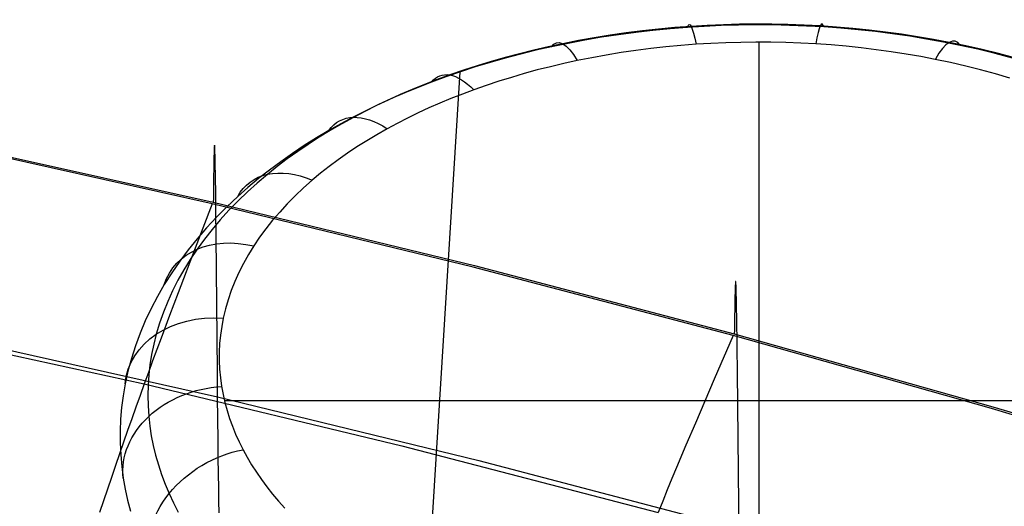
# Model space of a CAD drawing. Extents: x -3677 to -3089, y -67 to 482.
# Tile 102 of 110: x -3288 to -3268, y 464 to 474. Entities that reach past the tile are written whole.
import ezdxf

# ---------------------------------------------------------------- set-up
doc = ezdxf.new("R2010")
doc.units = 0
doc.layers.add('CURVA_ORIGIN', color=125, linetype='CONTINUOUS')

msp = doc.modelspace()

# ---------------------------------------------------------------- linework, layer by layer
at = {"layer": 'CURVA_ORIGIN'}
for p, q in [((-3275.079, 473.838, 382.126), (-3275.423, 473.792, 382.178)), ((-3274.943, 473.87, 383.007), (-3275.268, 473.829, 383.059)), ((-3274.733, 473.878, 382.081), (-3275.079, 473.838, 382.126)), ((-3274.616, 473.906, 382.962), (-3274.943, 473.87, 383.007)), ((-3274.386, 473.912, 382.043), (-3274.733, 473.878, 382.081)), ((-3274.289, 473.936, 382.924), (-3274.616, 473.906, 382.962)), ((-3274.038, 473.94, 382.012), (-3274.386, 473.912, 382.043)), ((-3273.96, 473.961, 382.893), (-3274.289, 473.936, 382.924)), ((-3273.695, 473.961, 381.987), (-3274.038, 473.94, 382.012)), ((-3273.635, 473.981, 382.868), (-3273.96, 473.961, 382.893)), ((-3273.352, 473.977, 381.97), (-3273.695, 473.961, 381.987)), ((-3273.31, 473.995, 382.85), (-3273.635, 473.981, 382.868)), ((-3273.007, 473.987, 381.958), (-3273.352, 473.977, 381.97)), ((-3272.985, 474.004, 382.839), (-3273.31, 473.995, 382.85)), ((-3272.663, 473.991, 381.954), (-3273.007, 473.987, 381.958)), ((-3272.659, 474.007, 382.834), (-3272.985, 474.004, 382.839)), ((-3272.319, 473.99, 381.955), (-3272.663, 473.991, 381.954)), ((-3272.333, 474.006, 382.836), (-3272.659, 474.007, 382.834)), ((-3272.008, 473.999, 382.844), (-3272.333, 474.006, 382.836)), ((-3271.974, 473.982, 381.964), (-3272.319, 473.99, 381.955)), ((-3271.682, 473.987, 382.859), (-3272.008, 473.999, 382.844)), ((-3271.631, 473.969, 381.979), (-3271.974, 473.982, 381.964)), ((-3271.358, 473.97, 382.881), (-3271.682, 473.987, 382.859)), ((-3271.287, 473.95, 382), (-3271.631, 473.969, 381.979)), ((-3271.027, 473.948, 382.909), (-3271.358, 473.97, 382.881)), ((-3270.938, 473.925, 382.029), (-3271.287, 473.95, 382)), ((-3270.698, 473.92, 382.945), (-3271.027, 473.948, 382.909)), ((-3270.589, 473.893, 382.064), (-3270.938, 473.925, 382.029)), ((-3270.369, 473.886, 382.987), (-3270.698, 473.92, 382.945)), ((-3270.242, 473.856, 382.106), (-3270.589, 473.893, 382.064)), ((-3270.043, 473.847, 383.036), (-3270.369, 473.886, 382.987)), ((-3269.896, 473.812, 382.155), (-3270.242, 473.856, 382.106)), ((-3269.718, 473.803, 383.092), (-3270.043, 473.847, 383.036)), ((-3276.232, 473.674, 383.254), (-3276.549, 473.612, 383.332)), ((-3276.105, 473.683, 382.301), (-3276.443, 473.619, 382.373)), ((-3275.913, 473.731, 383.183), (-3276.232, 473.674, 383.254)), ((-3275.765, 473.741, 382.236), (-3276.105, 473.683, 382.301)), ((-3275.591, 473.783, 383.118), (-3275.913, 473.731, 383.183)), ((-3275.423, 473.792, 382.178), (-3275.765, 473.741, 382.236)), ((-3275.268, 473.829, 383.059), (-3275.591, 473.783, 383.118)), ((-3272.956, 473.64, 383.641), (-3273.259, 473.631, 383.652)), ((-3272.654, 473.643, 383.636), (-3272.956, 473.64, 383.641)), ((-3272.351, 473.642, 383.638), (-3272.654, 473.643, 383.636)), ((-3272.587, 460.879, 400.497), (-3272.587, 473.644, 383.636)), ((-3272.049, 473.636, 383.646), (-3272.351, 473.642, 383.638)), ((-3269.552, 473.763, 382.211), (-3269.896, 473.812, 382.155)), ((-3269.394, 473.753, 383.154), (-3269.718, 473.803, 383.092)), ((-3269.21, 473.707, 382.273), (-3269.552, 473.763, 382.211)), ((-3269.073, 473.698, 383.223), (-3269.394, 473.753, 383.154)), ((-3268.869, 473.646, 382.342), (-3269.21, 473.707, 382.273)), ((-3268.754, 473.638, 383.299), (-3269.073, 473.698, 383.223)), ((-3268.531, 473.578, 382.417), (-3268.869, 473.646, 382.342)), ((-3268.419, 473.569, 383.386), (-3268.754, 473.638, 383.299)), ((-3277.135, 473.482, 383.496), (-3277.425, 473.41, 383.587)), ((-3277.091, 473.479, 382.53), (-3277.401, 473.403, 382.615)), ((-3276.843, 473.549, 383.412), (-3277.135, 473.482, 383.496)), ((-3276.779, 473.549, 382.451), (-3277.091, 473.479, 382.53)), ((-3276.549, 473.612, 383.332), (-3276.843, 473.549, 383.412)), ((-3276.443, 473.619, 382.373), (-3276.779, 473.549, 382.451)), ((-3275.075, 473.475, 383.859), (-3275.374, 473.432, 383.916)), ((-3274.774, 473.514, 383.808), (-3275.075, 473.475, 383.859)), ((-3274.471, 473.548, 383.763), (-3274.774, 473.514, 383.808)), ((-3274.167, 473.576, 383.725), (-3274.471, 473.548, 383.763)), ((-3273.862, 473.6, 383.694), (-3274.167, 473.576, 383.725)), ((-3273.561, 473.618, 383.67), (-3273.862, 473.6, 383.694)), ((-3273.259, 473.631, 383.652), (-3273.561, 473.618, 383.67)), ((-3271.747, 473.625, 383.661), (-3272.049, 473.636, 383.646)), ((-3271.445, 473.609, 383.682), (-3271.747, 473.625, 383.661)), ((-3271.138, 473.587, 383.711), (-3271.445, 473.609, 383.682)), ((-3270.833, 473.56, 383.746), (-3271.138, 473.587, 383.711)), ((-3270.529, 473.529, 383.788), (-3270.833, 473.56, 383.746)), ((-3270.226, 473.492, 383.836), (-3270.529, 473.529, 383.788)), ((-3269.925, 473.451, 383.891), (-3270.226, 473.492, 383.836)), ((-3269.626, 473.404, 383.953), (-3269.925, 473.451, 383.891)), ((-3268.177, 473.5, 382.504), (-3268.531, 473.578, 382.417)), ((-3268.088, 473.493, 383.481), (-3268.419, 473.569, 383.386)), ((-3267.825, 473.416, 382.599), (-3268.177, 473.5, 382.504)), ((-3267.76, 473.412, 383.583), (-3268.088, 473.493, 383.481)), ((-3277.995, 473.252, 383.785), (-3278.275, 473.167, 383.892)), ((-3277.708, 473.322, 382.705), (-3278.012, 473.236, 382.801)), ((-3277.711, 473.333, 383.683), (-3277.995, 473.252, 383.785)), ((-3277.425, 473.41, 383.587), (-3277.711, 473.333, 383.683)), ((-3277.401, 473.403, 382.615), (-3277.708, 473.322, 382.705)), ((-3276.258, 473.271, 384.128), (-3276.529, 473.212, 384.206)), ((-3275.966, 473.33, 384.051), (-3276.258, 473.271, 384.128)), ((-3275.671, 473.383, 383.98), (-3275.966, 473.33, 384.051)), ((-3275.374, 473.432, 383.916), (-3275.671, 473.383, 383.98)), ((-3269.329, 473.352, 384.021), (-3269.626, 473.404, 383.953)), ((-3269.035, 473.296, 384.096), (-3269.329, 473.352, 384.021)), ((-3268.727, 473.23, 384.182), (-3269.035, 473.296, 384.096)), ((-3267.477, 473.324, 382.701), (-3267.825, 473.416, 382.599)), ((-3267.435, 473.325, 383.692), (-3267.76, 473.412, 383.583)), ((-3278.623, 473.044, 383.016), (-3279.328, 461.758, 343.02)), ((-3278.611, 473.047, 383.01), (-3278.906, 472.946, 383.123)), ((-3278.553, 473.077, 384.005), (-3278.826, 472.982, 384.123)), ((-3278.313, 473.144, 382.903), (-3278.611, 473.047, 383.01)), ((-3278.275, 473.167, 383.892), (-3278.553, 473.077, 384.005)), ((-3278.012, 473.236, 382.801), (-3278.313, 473.144, 382.903)), ((-3277.063, 473.082, 384.379), (-3277.326, 473.01, 384.473)), ((-3276.797, 473.149, 384.29), (-3277.063, 473.082, 384.379)), ((-3276.529, 473.212, 384.206), (-3276.797, 473.149, 384.29)), ((-3268.422, 473.16, 384.275), (-3268.727, 473.23, 384.182)), ((-3268.121, 473.084, 384.375), (-3268.422, 473.16, 384.275)), ((-3267.823, 473.003, 384.483), (-3268.121, 473.084, 384.375)), ((-3279.083, 472.889, 384.24), (-3279.335, 472.791, 384.362)), ((-3278.906, 472.946, 383.123), (-3279.197, 472.838, 383.242)), ((-3278.826, 472.982, 384.123), (-3279.083, 472.889, 384.24)), ((-3277.841, 472.855, 384.679), (-3278.094, 472.771, 384.789)), ((-3277.585, 472.934, 384.573), (-3277.841, 472.855, 384.679)), ((-3277.326, 473.01, 384.473), (-3277.585, 472.934, 384.573)), ((-3267.53, 472.916, 384.597), (-3267.823, 473.003, 384.483)), ((-3279.585, 472.69, 384.488), (-3279.83, 472.585, 384.62)), ((-3279.469, 472.732, 383.359), (-3279.738, 472.621, 383.481)), ((-3279.335, 472.791, 384.362), (-3279.585, 472.69, 384.488)), ((-3279.197, 472.838, 383.242), (-3279.469, 472.732, 383.359)), ((-3278.343, 472.683, 384.905), (-3278.575, 472.596, 385.02)), ((-3278.094, 472.771, 384.789), (-3278.343, 472.683, 384.905)), ((-3280.072, 472.476, 384.755), (-3280.309, 472.363, 384.896)), ((-3280.004, 472.506, 383.607), (-3280.265, 472.386, 383.739)), ((-3279.83, 472.585, 384.62), (-3280.072, 472.476, 384.755)), ((-3279.738, 472.621, 383.481), (-3280.004, 472.506, 383.607)), ((-3278.804, 472.506, 385.139), (-3279.029, 472.413, 385.263)), ((-3278.575, 472.596, 385.02), (-3278.804, 472.506, 385.139)), ((-3280.522, 472.261, 383.875), (-3280.775, 472.132, 384.016)), ((-3280.543, 472.246, 385.041), (-3280.772, 472.126, 385.19)), ((-3280.309, 472.363, 384.896), (-3280.543, 472.246, 385.041)), ((-3280.265, 472.386, 383.739), (-3280.522, 472.261, 383.875)), ((-3279.25, 472.316, 385.391), (-3279.467, 472.215, 385.523)), ((-3279.029, 472.413, 385.263), (-3279.25, 472.316, 385.391)), ((-3280.775, 472.132, 384.016), (-3281.023, 471.999, 384.161)), ((-3280.772, 472.126, 385.19), (-3281.007, 471.996, 385.352)), ((-3279.679, 472.112, 385.66), (-3279.887, 472.005, 385.801)), ((-3279.467, 472.215, 385.523), (-3279.679, 472.112, 385.66)), ((-3281.267, 471.86, 384.311), (-3281.518, 471.711, 384.473)), ((-3281.238, 471.862, 385.518), (-3281.463, 471.724, 385.689)), ((-3281.023, 471.999, 384.161), (-3281.267, 471.86, 384.311)), ((-3281.007, 471.996, 385.352), (-3281.238, 471.862, 385.518)), ((-3280.091, 471.895, 385.946), (-3280.299, 471.777, 386.103)), ((-3279.887, 472.005, 385.801), (-3280.091, 471.895, 385.946)), ((-3281.518, 471.711, 384.473), (-3281.763, 471.556, 384.64)), ((-3281.463, 471.724, 385.689), (-3281.682, 471.582, 385.864)), ((-3280.503, 471.655, 386.264), (-3280.7, 471.53, 386.429)), ((-3280.299, 471.777, 386.103), (-3280.503, 471.655, 386.264)), ((-3283.621, 470.383, 433.546), (-3288.915, 471.563, 433.163)), ((-3288.893, 471.594, 433.153), (-3283.598, 470.416, 433.536)), ((-3283.58, 471.471, 432.285), (-3283.581, 471.449, 432.356)), ((-3283.579, 471.49, 432.214), (-3283.58, 471.471, 432.285)), ((-3283.578, 471.521, 432.067), (-3283.579, 471.507, 432.141)), ((-3283.579, 471.507, 432.141), (-3283.579, 471.49, 432.214)), ((-3283.577, 471.534, 431.992), (-3283.578, 471.521, 432.067)), ((-3283.576, 471.544, 431.916), (-3283.577, 471.534, 431.992)), ((-3283.575, 471.552, 431.839), (-3283.576, 471.544, 431.916)), ((-3283.574, 471.562, 431.682), (-3283.575, 471.558, 431.761)), ((-3283.575, 471.558, 431.761), (-3283.575, 471.552, 431.839)), ((-3283.573, 471.564, 431.602), (-3283.574, 471.562, 431.682)), ((-3283.572, 471.564, 431.52), (-3283.573, 471.564, 431.602)), ((-3283.572, 471.562, 431.438), (-3283.572, 471.564, 431.52)), ((-3283.571, 471.558, 431.355), (-3283.572, 471.562, 431.438)), ((-3283.57, 471.552, 431.27), (-3283.571, 471.558, 431.355)), ((-3283.569, 471.543, 431.185), (-3283.57, 471.552, 431.27)), ((-3283.569, 471.534, 431.099), (-3283.569, 471.543, 431.185)), ((-3283.568, 471.522, 431.011), (-3283.569, 471.534, 431.099)), ((-3283.567, 471.508, 430.923), (-3283.568, 471.522, 431.011)), ((-3283.567, 471.493, 430.834), (-3283.567, 471.508, 430.923)), ((-3283.565, 471.457, 430.653), (-3283.567, 471.493, 430.834)), ((-3283.564, 471.414, 430.469), (-3283.565, 471.457, 430.653)), ((-3281.763, 471.556, 384.64), (-3282.003, 471.397, 384.812)), ((-3281.682, 471.582, 385.864), (-3281.896, 471.437, 386.044)), ((-3280.7, 471.53, 386.429), (-3280.892, 471.401, 386.599)), ((-3283.585, 471.289, 432.721), (-3283.586, 471.27, 432.752)), ((-3283.586, 471.27, 432.752), (-3283.586, 471.251, 432.783)), ((-3283.584, 471.323, 432.657), (-3283.585, 471.306, 432.689)), ((-3283.585, 471.306, 432.689), (-3283.585, 471.289, 432.721)), ((-3283.583, 471.371, 432.559), (-3283.584, 471.355, 432.592)), ((-3283.584, 471.355, 432.592), (-3283.584, 471.34, 432.625)), ((-3283.584, 471.34, 432.625), (-3283.584, 471.323, 432.657)), ((-3283.582, 471.399, 432.493), (-3283.583, 471.385, 432.526)), ((-3283.583, 471.385, 432.526), (-3283.583, 471.371, 432.559)), ((-3283.581, 471.438, 432.39), (-3283.582, 471.425, 432.425)), ((-3283.582, 471.425, 432.425), (-3283.582, 471.413, 432.459)), ((-3283.582, 471.413, 432.459), (-3283.582, 471.399, 432.493)), ((-3283.581, 471.449, 432.356), (-3283.581, 471.438, 432.39)), ((-3283.562, 471.364, 430.281), (-3283.564, 471.414, 430.469)), ((-3283.561, 471.308, 430.09), (-3283.562, 471.364, 430.281)), ((-3283.56, 471.246, 429.896), (-3283.561, 471.308, 430.09)), ((-3282.105, 471.287, 386.228), (-3282.307, 471.134, 386.417)), ((-3282.003, 471.397, 384.812), (-3282.236, 471.232, 384.988)), ((-3281.896, 471.437, 386.044), (-3282.105, 471.287, 386.228)), ((-3281.079, 471.27, 386.772), (-3281.259, 471.136, 386.949)), ((-3280.892, 471.401, 386.599), (-3281.079, 471.27, 386.772)), ((-3283.589, 471.077, 433.019), (-3283.59, 471.053, 433.048)), ((-3283.588, 471.125, 432.962), (-3283.589, 471.101, 432.991)), ((-3283.589, 471.101, 432.991), (-3283.589, 471.077, 433.019)), ((-3283.587, 471.191, 432.874), (-3283.588, 471.17, 432.904)), ((-3283.588, 471.17, 432.904), (-3283.588, 471.148, 432.933)), ((-3283.588, 471.148, 432.933), (-3283.588, 471.125, 432.962)), ((-3283.586, 471.232, 432.814), (-3283.587, 471.212, 432.844)), ((-3283.587, 471.212, 432.844), (-3283.587, 471.191, 432.874)), ((-3283.586, 471.251, 432.783), (-3283.586, 471.232, 432.814)), ((-3283.558, 471.178, 429.699), (-3283.56, 471.246, 429.896)), ((-3283.557, 471.104, 429.499), (-3283.558, 471.178, 429.699)), ((-3283.555, 471.025, 429.296), (-3283.557, 471.104, 429.499)), ((-3282.463, 471.063, 385.169), (-3282.684, 470.89, 385.354)), ((-3282.307, 471.134, 386.417), (-3282.503, 470.977, 386.61)), ((-3282.236, 471.232, 384.988), (-3282.463, 471.063, 385.169)), ((-3281.259, 471.136, 386.949), (-3281.433, 470.999, 387.131)), ((-3283.592, 470.891, 433.209), (-3283.593, 470.861, 433.234)), ((-3283.593, 470.861, 433.234), (-3283.593, 470.831, 433.26)), ((-3283.591, 470.947, 433.156), (-3283.592, 470.919, 433.183)), ((-3283.592, 470.919, 433.183), (-3283.592, 470.891, 433.209)), ((-3283.59, 471.027, 433.075), (-3283.591, 471.001, 433.103)), ((-3283.591, 471.001, 433.103), (-3283.591, 470.975, 433.13)), ((-3283.591, 470.975, 433.13), (-3283.591, 470.947, 433.156)), ((-3283.59, 471.053, 433.048), (-3283.59, 471.027, 433.075)), ((-3283.553, 470.851, 428.883), (-3283.555, 471.025, 429.296)), ((-3282.684, 470.89, 385.354), (-3282.899, 470.711, 385.544)), ((-3282.503, 470.977, 386.61), (-3282.71, 470.802, 386.825)), ((-3281.601, 470.859, 387.316), (-3281.777, 470.703, 387.521)), ((-3281.433, 470.999, 387.131), (-3281.601, 470.859, 387.316)), ((-3283.595, 470.704, 433.358), (-3283.596, 470.636, 433.404)), ((-3283.594, 470.769, 433.309), (-3283.595, 470.704, 433.358)), ((-3283.593, 470.801, 433.285), (-3283.594, 470.769, 433.309)), ((-3283.593, 470.831, 433.26), (-3283.593, 470.801, 433.285)), ((-3283.55, 470.657, 428.459), (-3283.553, 470.851, 428.883)), ((-3283.548, 470.447, 428.027), (-3283.55, 470.657, 428.459)), ((-3282.899, 470.711, 385.544), (-3283.106, 470.528, 385.738)), ((-3282.71, 470.802, 386.825), (-3282.908, 470.623, 387.045)), ((-3281.777, 470.703, 387.521), (-3281.945, 470.544, 387.731)), ((-3283.597, 470.492, 433.493), (-3283.598, 470.416, 433.536)), ((-3283.596, 470.566, 433.45), (-3283.597, 470.492, 433.493)), ((-3283.596, 470.636, 433.404), (-3283.596, 470.566, 433.45)), ((-3283.106, 470.528, 385.738), (-3283.324, 470.324, 385.954)), ((-3282.908, 470.623, 387.045), (-3283.099, 470.44, 387.269)), ((-3281.945, 470.544, 387.731), (-3282.105, 470.382, 387.945)), ((-3283.621, 470.383, 433.546), (-3283.965, 469.487, 433.835)), ((-3278.354, 469.102, 433.962), (-3283.621, 470.383, 433.546)), ((-3283.598, 470.416, 433.536), (-3278.33, 469.136, 433.951)), ((-3283.545, 470.221, 427.588), (-3283.548, 470.447, 428.027)), ((-3283.324, 470.324, 385.954), (-3283.533, 470.114, 386.175)), ((-3283.099, 470.44, 387.269), (-3283.282, 470.252, 387.498)), ((-3282.105, 470.382, 387.945), (-3282.257, 470.217, 388.163)), ((-3283.533, 470.114, 386.175), (-3283.733, 469.899, 386.401)), ((-3283.54, 469.731, 426.689), (-3283.545, 470.221, 427.588)), ((-3283.282, 470.252, 387.498), (-3283.456, 470.061, 387.732)), ((-3282.257, 470.217, 388.163), (-3282.401, 470.05, 388.384)), ((-3283.733, 469.899, 386.401), (-3283.924, 469.679, 386.631)), ((-3283.622, 469.867, 387.969), (-3283.778, 469.669, 388.21)), ((-3283.456, 470.061, 387.732), (-3283.622, 469.867, 387.969)), ((-3282.536, 469.88, 388.608), (-3282.663, 469.708, 388.836)), ((-3282.401, 470.05, 388.384), (-3282.536, 469.88, 388.608)), ((-3283.924, 469.679, 386.631), (-3284.105, 469.455, 386.866)), ((-3283.778, 469.669, 388.21), (-3283.925, 469.467, 388.456)), ((-3283.516, 466.993, 422.047), (-3283.54, 469.731, 426.689)), ((-3282.663, 469.708, 388.836), (-3282.781, 469.533, 389.066)), ((-3283.965, 469.487, 433.835), (-3284.309, 468.584, 434.106)), ((-3283.925, 469.467, 388.456), (-3284.063, 469.262, 388.704)), ((-3282.781, 469.533, 389.066), (-3282.89, 469.357, 389.299)), ((-3284.105, 469.455, 386.866), (-3284.276, 469.226, 387.104)), ((-3282.89, 469.357, 389.299), (-3282.99, 469.178, 389.535)), ((-3284.276, 469.226, 387.104), (-3284.437, 468.993, 387.347)), ((-3284.063, 469.262, 388.704), (-3284.191, 469.054, 388.957)), ((-3282.99, 469.178, 389.535), (-3283.081, 468.998, 389.773)), ((-3273.113, 467.725, 434.41), (-3278.354, 469.102, 433.962)), ((-3278.33, 469.136, 433.951), (-3273.089, 467.76, 434.398)), ((-3284.437, 468.993, 387.347), (-3284.587, 468.756, 387.593)), ((-3284.191, 469.054, 388.957), (-3284.31, 468.843, 389.212)), ((-3283.081, 468.998, 389.773), (-3283.163, 468.816, 390.013)), ((-3284.587, 468.756, 387.593), (-3284.726, 468.515, 387.843)), ((-3284.31, 468.843, 389.212), (-3284.418, 468.63, 389.47)), ((-3283.163, 468.816, 390.013), (-3283.235, 468.633, 390.255)), ((-3273.071, 468.699, 433.253), (-3273.072, 468.676, 433.322)), ((-3273.072, 468.676, 433.322), (-3273.072, 468.663, 433.356)), ((-3273.07, 468.721, 433.183), (-3273.071, 468.699, 433.253)), ((-3273.069, 468.74, 433.111), (-3273.07, 468.721, 433.183)), ((-3273.068, 468.757, 433.039), (-3273.069, 468.74, 433.111)), ((-3273.067, 468.785, 432.89), (-3273.068, 468.772, 432.965)), ((-3273.068, 468.772, 432.965), (-3273.068, 468.757, 433.039)), ((-3273.066, 468.795, 432.815), (-3273.067, 468.785, 432.89)), ((-3273.065, 468.804, 432.738), (-3273.066, 468.795, 432.815)), ((-3273.064, 468.81, 432.66), (-3273.065, 468.804, 432.738)), ((-3273.063, 468.817, 432.501), (-3273.064, 468.814, 432.581)), ((-3273.064, 468.814, 432.581), (-3273.064, 468.81, 432.66)), ((-3273.062, 468.817, 432.42), (-3273.063, 468.817, 432.501)), ((-3273.061, 468.816, 432.338), (-3273.062, 468.817, 432.42)), ((-3273.06, 468.812, 432.255), (-3273.061, 468.816, 432.338)), ((-3273.06, 468.807, 432.171), (-3273.06, 468.812, 432.255)), ((-3273.059, 468.8, 432.086), (-3273.06, 468.807, 432.171)), ((-3273.058, 468.791, 432), (-3273.059, 468.8, 432.086)), ((-3273.057, 468.78, 431.914), (-3273.058, 468.791, 432)), ((-3273.056, 468.767, 431.826), (-3273.057, 468.78, 431.914)), ((-3273.055, 468.737, 431.648), (-3273.056, 468.767, 431.826)), ((-3273.053, 468.699, 431.467), (-3273.055, 468.737, 431.648)), ((-3273.052, 468.655, 431.282), (-3273.053, 468.699, 431.467)), ((-3284.726, 468.515, 387.843), (-3284.854, 468.271, 388.096)), ((-3284.418, 468.63, 389.47), (-3284.516, 468.414, 389.732)), ((-3284.309, 468.584, 434.106), (-3284.481, 468.13, 434.227)), ((-3283.235, 468.633, 390.255), (-3283.299, 468.449, 390.499)), ((-3273.076, 468.504, 433.681), (-3273.077, 468.484, 433.712)), ((-3273.077, 468.484, 433.712), (-3273.077, 468.465, 433.742)), ((-3273.075, 468.558, 433.587), (-3273.076, 468.54, 433.619)), ((-3273.076, 468.54, 433.619), (-3273.076, 468.522, 433.65)), ((-3273.076, 468.522, 433.65), (-3273.076, 468.504, 433.681)), ((-3273.074, 468.591, 433.522), (-3273.075, 468.574, 433.555)), ((-3273.075, 468.574, 433.555), (-3273.075, 468.558, 433.587)), ((-3273.073, 468.621, 433.457), (-3273.074, 468.606, 433.49)), ((-3273.074, 468.606, 433.49), (-3273.074, 468.591, 433.522)), ((-3273.072, 468.663, 433.356), (-3273.073, 468.65, 433.39)), ((-3273.073, 468.65, 433.39), (-3273.073, 468.636, 433.424)), ((-3273.073, 468.636, 433.424), (-3273.073, 468.621, 433.457)), ((-3273.05, 468.605, 431.094), (-3273.052, 468.655, 431.282)), ((-3273.049, 468.549, 430.903), (-3273.05, 468.605, 431.094)), ((-3273.047, 468.486, 430.709), (-3273.049, 468.549, 430.903)), ((-3273.046, 468.419, 430.512), (-3273.047, 468.486, 430.709)), ((-3284.516, 468.414, 389.732), (-3284.604, 468.196, 389.995)), ((-3283.299, 468.449, 390.499), (-3283.353, 468.263, 390.744)), ((-3273.08, 468.308, 433.947), (-3273.081, 468.284, 433.975)), ((-3273.081, 468.284, 433.975), (-3273.081, 468.258, 434.003)), ((-3273.079, 468.379, 433.861), (-3273.08, 468.356, 433.89)), ((-3273.08, 468.356, 433.89), (-3273.08, 468.333, 433.919)), ((-3273.08, 468.333, 433.919), (-3273.08, 468.308, 433.947)), ((-3273.078, 468.423, 433.803), (-3273.079, 468.401, 433.832)), ((-3273.079, 468.401, 433.832), (-3273.079, 468.379, 433.861)), ((-3273.077, 468.465, 433.742), (-3273.078, 468.444, 433.773)), ((-3273.078, 468.444, 433.773), (-3273.078, 468.423, 433.803)), ((-3273.044, 468.345, 430.312), (-3273.046, 468.419, 430.512)), ((-3273.043, 468.266, 430.11), (-3273.044, 468.345, 430.312)), ((-3284.854, 468.271, 388.096), (-3284.971, 468.023, 388.352)), ((-3284.604, 468.196, 389.995), (-3284.682, 467.976, 390.261)), ((-3284.481, 468.13, 434.227), (-3284.651, 467.672, 434.334)), ((-3283.397, 468.077, 390.991), (-3283.429, 467.905, 391.217)), ((-3283.353, 468.263, 390.744), (-3283.397, 468.077, 390.991)), ((-3273.083, 468.149, 434.11), (-3273.084, 468.121, 434.136)), ((-3273.084, 468.121, 434.136), (-3273.084, 468.091, 434.161)), ((-3273.084, 468.091, 434.161), (-3273.084, 468.061, 434.187)), ((-3273.082, 468.205, 434.057), (-3273.083, 468.178, 434.084)), ((-3273.083, 468.178, 434.084), (-3273.083, 468.149, 434.11)), ((-3273.081, 468.258, 434.003), (-3273.082, 468.232, 434.03)), ((-3273.082, 468.232, 434.03), (-3273.082, 468.205, 434.057)), ((-3273.04, 468.094, 429.698), (-3273.043, 468.266, 430.11)), ((-3273.037, 467.904, 429.276), (-3273.04, 468.094, 429.698)), ((-3290.211, 467.895, 434.124), (-3284.991, 466.748, 434.496)), ((-3284.971, 468.023, 388.352), (-3285.075, 467.773, 388.611)), ((-3284.682, 467.976, 390.261), (-3284.749, 467.754, 390.53)), ((-3283.429, 467.905, 391.217), (-3283.453, 467.734, 391.444)), ((-3273.087, 467.9, 434.308), (-3273.088, 467.831, 434.354)), ((-3273.086, 467.967, 434.26), (-3273.087, 467.9, 434.308)), ((-3273.085, 468.03, 434.212), (-3273.086, 467.967, 434.26)), ((-3273.084, 468.061, 434.187), (-3273.085, 468.03, 434.212)), ((-3273.034, 467.697, 428.846), (-3273.037, 467.904, 429.276)), ((-3285.075, 467.773, 388.611), (-3285.169, 467.52, 388.872)), ((-3284.749, 467.754, 390.53), (-3284.8, 467.549, 390.776)), ((-3283.453, 467.734, 391.444), (-3283.47, 467.562, 391.671)), ((-3273.113, 467.725, 434.41), (-3273.494, 466.846, 434.693)), ((-3267.901, 466.254, 434.888), (-3273.113, 467.725, 434.41)), ((-3273.088, 467.831, 434.354), (-3273.089, 467.76, 434.398)), ((-3273.089, 467.76, 434.398), (-3267.875, 466.289, 434.876)), ((-3273.032, 467.475, 428.409), (-3273.034, 467.697, 428.846)), ((-3288.81, 467.674, 420.759), (-3283.512, 466.492, 421.143)), ((-3285.169, 467.52, 388.872), (-3285.25, 467.265, 389.136)), ((-3284.8, 467.549, 390.776), (-3284.842, 467.344, 391.024)), ((-3284.651, 467.672, 434.334), (-3284.737, 467.442, 434.382)), ((-3283.47, 467.562, 391.671), (-3283.478, 467.389, 391.899)), ((-3284.842, 467.344, 391.024), (-3284.875, 467.137, 391.274)), ((-3284.737, 467.442, 434.382), (-3284.822, 467.212, 434.425)), ((-3283.478, 467.389, 391.899), (-3283.478, 467.217, 392.126)), ((-3273.026, 466.995, 427.515), (-3273.032, 467.475, 428.409)), ((-3285.25, 467.265, 389.136), (-3285.319, 467.008, 389.401)), ((-3284.822, 467.212, 434.425), (-3284.906, 466.98, 434.463)), ((-3284.875, 467.137, 391.274), (-3284.899, 466.93, 391.524)), ((-3283.478, 467.217, 392.126), (-3283.47, 467.045, 392.354)), ((-3285.319, 467.008, 389.401), (-3285.376, 466.749, 389.669)), ((-3284.906, 466.98, 434.463), (-3284.991, 466.748, 434.496)), ((-3284.899, 466.93, 391.524), (-3284.913, 466.722, 391.775)), ((-3283.512, 466.492, 421.143), (-3283.516, 466.993, 422.047)), ((-3283.47, 467.045, 392.354), (-3283.455, 466.873, 392.581)), ((-3273, 464.318, 422.907), (-3273.026, 466.995, 427.515)), ((-3285.376, 466.749, 389.669), (-3285.417, 466.512, 389.914)), ((-3284.991, 466.748, 434.496), (-3285.075, 466.514, 434.524)), ((-3284.991, 466.748, 434.496), (-3279.796, 465.501, 434.901)), ((-3284.913, 466.722, 391.775), (-3284.918, 466.513, 392.026)), ((-3283.455, 466.873, 392.581), (-3283.431, 466.701, 392.808)), ((-3283.431, 466.701, 392.808), (-3283.401, 466.538, 393.023)), ((-3273.494, 466.846, 434.693), (-3273.874, 465.961, 434.958)), ((-3285.417, 466.512, 389.914), (-3285.447, 466.274, 390.161)), ((-3285.075, 466.514, 434.524), (-3285.159, 466.28, 434.546)), ((-3284.918, 466.513, 392.026), (-3284.914, 466.305, 392.278)), ((-3283.507, 466.038, 420.262), (-3283.512, 466.492, 421.143)), ((-3283.512, 466.492, 421.143), (-3278.24, 465.208, 421.56)), ((-3283.401, 466.538, 393.023), (-3283.365, 466.376, 393.237)), ((-3284.914, 466.305, 392.278), (-3284.9, 466.096, 392.529)), ((-3261.841, 466.41, 393.191), (-3283.373, 466.41, 393.192)), ((-3283.365, 466.376, 393.237), (-3283.321, 466.215, 393.45)), ((-3267.875, 466.289, 434.876), (-3262.692, 464.726, 435.384)), ((-3285.447, 466.274, 390.161), (-3285.468, 466.036, 390.408)), ((-3285.159, 466.28, 434.546), (-3285.242, 466.045, 434.562)), ((-3284.9, 466.096, 392.529), (-3284.878, 465.899, 392.768)), ((-3283.321, 466.215, 393.45), (-3283.27, 466.055, 393.662)), ((-3262.718, 464.69, 435.396), (-3267.901, 466.254, 434.888)), ((-3285.468, 466.036, 390.408), (-3285.478, 465.797, 390.656)), ((-3285.242, 466.045, 434.562), (-3285.325, 465.81, 434.574)), ((-3284.878, 465.899, 392.768), (-3284.848, 465.702, 393.006)), ((-3283.502, 465.63, 419.406), (-3283.507, 466.038, 420.262)), ((-3283.27, 466.055, 393.662), (-3283.212, 465.895, 393.873)), ((-3283.212, 465.895, 393.873), (-3283.148, 465.736, 394.083)), ((-3273.874, 465.961, 434.958), (-3274.064, 465.515, 435.076)), ((-3285.478, 465.797, 390.656), (-3285.477, 465.559, 390.904)), ((-3285.325, 465.81, 434.574), (-3285.408, 465.574, 434.579)), ((-3284.848, 465.702, 393.006), (-3284.809, 465.505, 393.244)), ((-3283.148, 465.736, 394.083), (-3283.076, 465.578, 394.291)), ((-3285.408, 465.574, 434.579), (-3285.49, 465.338, 434.58)), ((-3285.477, 465.559, 390.904), (-3285.466, 465.321, 391.152)), ((-3284.809, 465.505, 393.244), (-3284.762, 465.309, 393.481)), ((-3283.498, 465.265, 418.571), (-3283.502, 465.63, 419.406)), ((-3283.076, 465.578, 394.291), (-3282.998, 465.422, 394.498)), ((-3279.796, 465.501, 434.901), (-3274.628, 464.159, 435.337)), ((-3274.064, 465.515, 435.076), (-3274.253, 465.066, 435.18)), ((-3285.49, 465.338, 434.58), (-3285.571, 465.101, 434.575)), ((-3285.466, 465.321, 391.152), (-3285.445, 465.084, 391.4)), ((-3284.762, 465.309, 393.481), (-3284.706, 465.114, 393.717)), ((-3282.998, 465.422, 394.498), (-3282.914, 465.269, 394.699)), ((-3285.571, 465.101, 434.575), (-3285.652, 464.865, 434.565)), ((-3284.706, 465.114, 393.717), (-3284.643, 464.92, 393.952)), ((-3283.493, 464.938, 417.755), (-3283.498, 465.265, 418.571)), ((-3282.914, 465.269, 394.699), (-3282.825, 465.118, 394.899)), ((-3282.825, 465.118, 394.899), (-3282.728, 464.968, 395.097)), ((-3278.24, 465.208, 421.56), (-3272.995, 463.828, 422.008)), ((-3285.445, 465.084, 391.4), (-3285.414, 464.848, 391.647)), ((-3284.643, 464.92, 393.952), (-3284.57, 464.727, 394.186)), ((-3283.489, 464.645, 416.957), (-3283.493, 464.938, 417.755)), ((-3282.728, 464.968, 395.097), (-3282.626, 464.819, 395.293)), ((-3274.253, 465.066, 435.18), (-3274.347, 464.841, 435.227)), ((-3285.652, 464.865, 434.565), (-3285.733, 464.628, 434.549)), ((-3285.414, 464.848, 391.647), (-3285.375, 464.626, 391.881)), ((-3284.57, 464.727, 394.186), (-3284.49, 464.536, 394.418)), ((-3282.626, 464.819, 395.293), (-3282.517, 464.673, 395.487)), ((-3274.347, 464.841, 435.227), (-3274.441, 464.615, 435.268)), ((-3285.733, 464.628, 434.549), (-3285.813, 464.392, 434.529)), ((-3285.375, 464.626, 391.881), (-3285.327, 464.404, 392.114)), ((-3284.49, 464.536, 394.418), (-3284.403, 464.349, 394.645)), ((-3283.484, 464.382, 416.174), (-3283.489, 464.645, 416.957)), ((-3282.517, 464.673, 395.487), (-3282.403, 464.527, 395.679)), ((-3282.403, 464.527, 395.679), (-3282.282, 464.384, 395.868)), ((-3274.441, 464.615, 435.268), (-3274.534, 464.387, 435.305)), ((-3285.813, 464.392, 434.529), (-3285.892, 464.156, 434.504)), ((-3285.327, 464.404, 392.114), (-3285.27, 464.185, 392.347)), ((-3284.403, 464.349, 394.645), (-3284.309, 464.163, 394.87)), ((-3283.48, 464.146, 415.405), (-3283.484, 464.382, 416.174)), ((-3282.282, 464.384, 395.868), (-3282.155, 464.243, 396.055)), ((-3274.534, 464.387, 435.305), (-3274.628, 464.159, 435.337)), ((-3272.995, 463.828, 422.008), (-3273, 464.318, 422.907))]:
    msp.add_line(p, q, dxfattribs=at)
at = {"layer": 'CURVA_ORIGIN', "extrusion": (0.993548, 0.068416, -0.090451)}
msp.add_arc((695.797, 88.428, -3255.043), 2, 346.1946, 37.3055, dxfattribs=at)
at = {"layer": 'CURVA_ORIGIN', "extrusion": (0.994837, -0.061267, 0.080901)}
msp.add_arc((270.031, 647.732, -3252.532), 2, 346.2031, 37.2694, dxfattribs=at)
at = {"layer": 'CURVA_ORIGIN', "extrusion": (0.944941, 0.197482, -0.260937)}
msp.add_arc((1131.923, -441.983, -3102.64), 2, 345.9007, 38.6999, dxfattribs=at)
at = {"layer": 'CURVA_ORIGIN', "extrusion": (0.948517, -0.191174, 0.252525)}
msp.add_arc((-183.483, 1203.254, -3094.222), 2, 345.9044, 38.5938, dxfattribs=at)
at = {"layer": 'CURVA_ORIGIN', "extrusion": (0.856937, 0.311065, -0.410971)}
msp.add_arc((1561.425, -850.589, -2820.484), 2, 345.4999, 41.458, dxfattribs=at)
at = {"layer": 'CURVA_ORIGIN', "extrusion": (0.736953, 0.40792, -0.538982)}
msp.add_arc((1999.965, -1099.933, -2432.795), 2, 345.2869, 45.7695, dxfattribs=at)
at = {"layer": 'CURVA_ORIGIN', "extrusion": (0.575392, 0.493703, -0.65206)}
msp.add_arc((2493.046, -1131.958, -1908.295), 2, 345.8521, 52.7673, dxfattribs=at)
at = {"layer": 'CURVA_ORIGIN', "extrusion": (0.363594, 0.562326, -0.74269)}
msp.add_arc((3010.793, -772.252, -1218.525), 2, 348.5645, 64.3514, dxfattribs=at)
at = {"layer": 'CURVA_ORIGIN', "extrusion": (0.126678, 0.59882, -0.790801)}
msp.add_arc((3308.851, 62.093, -444.837), 2, 354.6243, 80.505, dxfattribs=at)
at = {"layer": 'CURVA_ORIGIN', "extrusion": (-0.096636, 0.600776, -0.793555)}
msp.add_arc((3167.898, 1016.484, 285.964), 2, 2.1714, 97.275, dxfattribs=at)
at = {"layer": 'CURVA_ORIGIN', "extrusion": (-0.301234, 0.575559, -0.760256)}
msp.add_arc((2693.621, 1725.288, 956.91), 2, 8.7344, 111.6996, dxfattribs=at)

doc.saveas('drawing.dxf')
